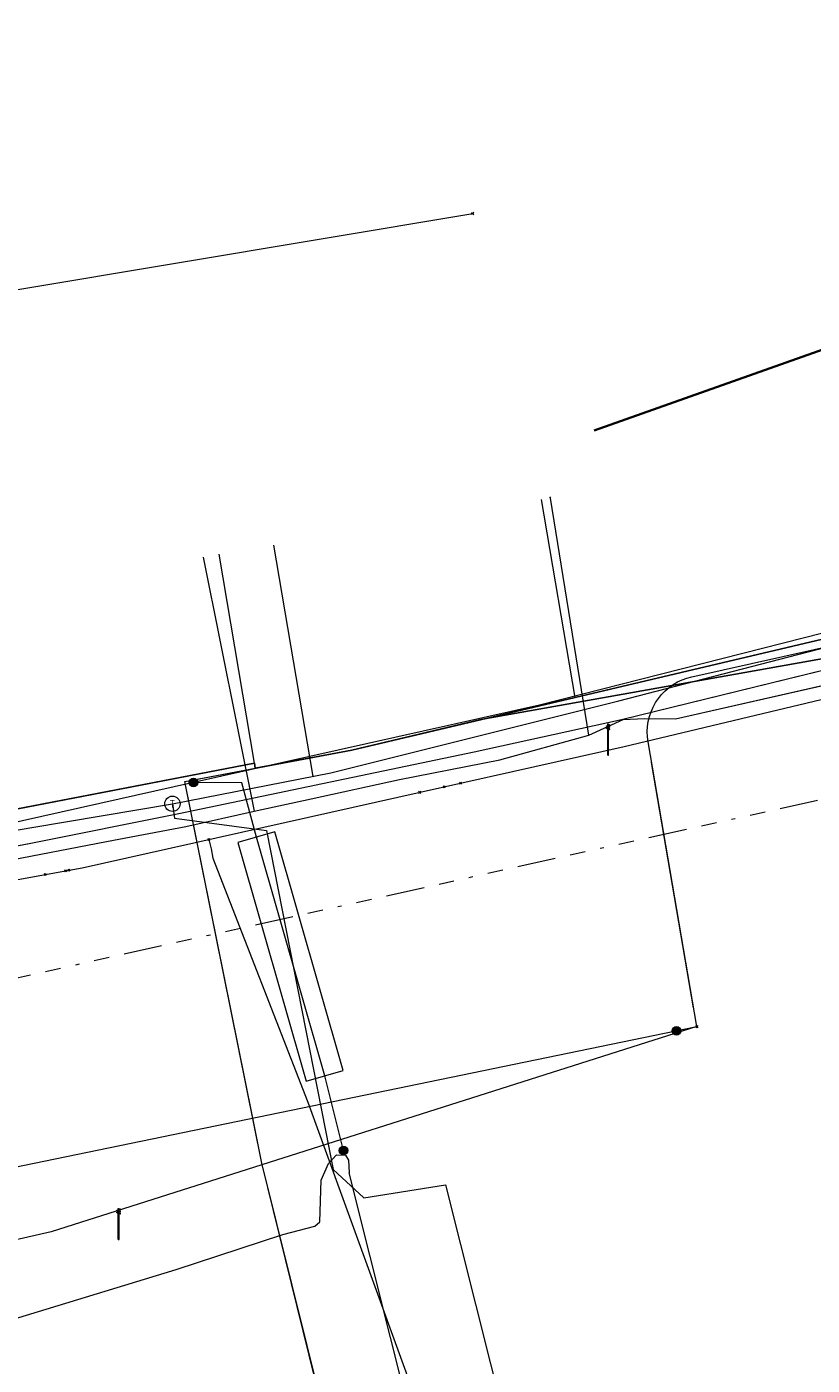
# Model space of a CAD drawing. Header units: metres. Extents: x 154975 to 155642, y 461260 to 461877.
# Tile 4 of 95: x 155127 to 155148, y 461344 to 461379. Entities that reach past the tile are written whole.
import ezdxf
from ezdxf.enums import TextEntityAlignment as Align
from ezdxf.lldxf.tags import DXFTag

# ---------------------------------------------------------------- set-up
doc = ezdxf.new("R2010")
doc.units = ezdxf.units.M
doc.linetypes.add('RI-OVERIG-SO', pattern=[17, 5, -2, 2, -2, 0, -2, 2, -2])
for name, color, linetype, lineweight, true_color in [('B-WE-KL-DATA-G', 3, 'KL-DATA-SO', 18, 0x00ff00), ('B-WE-KL-DATA_DUCT-G', 3, 'Continuous', 18, 0x00ff00), ('B-WE-KL-DATA_HULPSTUK-S', 3, 'Continuous', 18, 0x00ff00), ('B-WE-KL-DATA_KABELBED-G', 3, 'Continuous', 18, 0x00ff00), ('B-WE-KL-DATA_MANTELBUIS-G', 3, 'Continuous', 18, 0x00ff00), ('B-WE-KL-ET_LS-G', 1, 'KL-LS-SO', 18, 0xff0000), ('B-WE-KL-ET_LS-S', 1, 'Continuous', 18, 0xff0000), ('B-WE-KL-ET_LS_HULPSTUK-S', 1, 'Continuous', 18, 0xff0000), ('B-WE-KL-ET_LS_MANTELBUIS-G', 1, 'Continuous', 18, 0xff0000), ('B-WE-KL-ET_MS-G', 1, 'KL-MS-SO', 18, 0xff0000), ('B-WE-KL-GAS_LD-G', 30, 'KL-GAS_LD-SO', 18, 0xff7f00), ('B-WE-KL-GAS_LD_HULPSTUK-S', 30, 'Continuous', 18, 0xff7f00), ('B-WE-KL-GAS_LD_MANTELBUIS-G', 30, 'Continuous', 18, 0xff7f00), ('B-WE-KL-WATER-G', 5, 'KL-WATER-SO', 18, 0x0000ff), ('B-WE-KL-WATER_HULPSTUK-S', 5, 'Continuous', 18, 0x0000ff), ('B-WE-KL-WATER_MANTELBUIS-G', 5, 'Continuous', 18, 0x0000ff), ('B-WE-RI-VRIJVERVAL-G', 6, 'RI-OVERIG-SO', 18, 0xff00ff)]:
    doc.layers.add(name, color=color, linetype=linetype, lineweight=lineweight, true_color=true_color)
doc.layers.add('B-WE-OG-INFO-S', color=7, linetype='Continuous', lineweight=25)
doc.layers.add('V-WE-KL-WARMTENET-G', color=80, linetype='V-KL-WARMTENET-SO', lineweight=35)
doc.styles.add('NLCS-ISO', font='NLCS-ISO.ttf')
tags = doc.linetypes.add('KL-DATA-SO', pattern='A,4,-1,[101,NLCS.SHX,S=0.5,R=0,X=0,Y=0],-1,4,-1,["D",Standard,S=1,R=0,X=-0.25,Y=-0.5],-1.5', length=12.5).pattern_tags.tags
tags[18] = DXFTag(74, 10)
tags = doc.linetypes.add('KL-GAS_LD-SO', pattern='A,4,-1,[69,NLCS.SHX,S=0.5,R=0,X=0,Y=0],-1,4,-1,["L",Standard,S=1,R=0,X=0.25,Y=-0.5],-2', length=13).pattern_tags.tags
tags[18] = DXFTag(74, 10)
tags = doc.linetypes.add('KL-LS-SO', pattern='A,4,-1,[103,NLCS.SHX,S=0.75,R=0,X=0,Y=0],-1,4,-1,["L",Standard,S=1,R=0,X=0,Y=-0.5],-2', length=13).pattern_tags.tags
tags[18] = DXFTag(74, 10)
tags = doc.linetypes.add('KL-MS-SO', pattern='A,4,-1,[103,NLCS.SHX,S=0.75,R=0,X=0,Y=0],-1,4,-1,["M",Standard,S=1,R=0,X=0,Y=-0.5],-2', length=13).pattern_tags.tags
tags[18] = DXFTag(74, 10)
doc.linetypes.add('KL-WATER-SO', pattern='A,7,-0.5,[168,NLCS.SHX,S=0.75,R=0,X=0.75,Y=0],-2', length=9.5)
tags = doc.linetypes.add('V-KL-WARMTENET-SO', pattern='A,3.5,[24,NLCS.SHX,S=0.5,R=0,X=0,Y=0],3.5,-1.5,["WN",Standard,S=1,R=0,X=-0.3,Y=-0.5],-3', length=11.5).pattern_tags.tags
tags[14] = DXFTag(74, 10)

# ---------------------------------------------------------------- blocks, each defined once
blk = doc.blocks.new('SKL-WTB_HULP_T STUK-SO')
at = {"color": 0, "linetype": 'ByBlock', "lineweight": 18}
blk.add_circle((0, 0), 1, dxfattribs=at)
at = {"color": 0, "linetype": 'ByBlock', "lineweight": -2, "style": 'NLCS-ISO'}
blk.add_text('T', height=1, dxfattribs=at).set_placement((0, 0), align=Align.MIDDLE_CENTER)
at = {"color": 0, "linetype": 'ByBlock', "lineweight": 18, "style": 'NLCS-ISO', "flags": 1}
for tag, p in [('TYPE', (1.5, 0)), ('LABEL', (1.5, -1.5)), ('OMSCHRIJVING', (1.5, -3))]:
    blk.add_attdef(tag, p, '', height=1, dxfattribs=at)
blk = doc.blocks.new('SKL-WTB_HULP_MOF-SO')
at = {"linetype": 'ByBlock', "lineweight": 18}
h = blk.add_hatch(color=0, dxfattribs=at)
h.dxf.hatch_style = 1
h.paths.add_polyline_path([(-0.5625, 0, 1), (0.5625, 0, 1)])
at = {"color": 0, "linetype": 'ByBlock', "lineweight": 18}
blk.add_circle((0, 0), 0.5625, dxfattribs=at)
at = {"color": 0, "linetype": 'ByBlock', "lineweight": 18, "style": 'NLCS-ISO', "flags": 1}
for tag, p in [('TYPE', (1.5, 0)), ('LABEL', (1.5, -1.5)), ('OMSCHRIJVING', (1.5, -3))]:
    blk.add_attdef(tag, p, '', height=1, dxfattribs=at)
blk = doc.blocks.new('SKL-WTB_HULP_OVERIG-SO')
at = {"color": 0, "linetype": 'ByBlock', "lineweight": 18}
for points in [[(-0.14, 0.14), (0.14, -0.14)], [(0.14, 0.14), (-0.14, -0.14)]]:
    blk.add_lwpolyline(points, dxfattribs=at)
at = {"color": 0, "linetype": 'ByBlock', "lineweight": 18, "style": 'NLCS-ISO', "flags": 1}
for tag, p in [('TYPE', (1.5, 0)), ('LABEL', (1.5, -1.5)), ('OMSCHRIJVING', (1.5, -3))]:
    blk.add_attdef(tag, p, '', height=1, dxfattribs=at)
blk = doc.blocks.new('SKL-ET_LS_MAST-SO')
for p, q in [((-0.05, 2.07), (0.05, 2.07)), ((-0.05, -2), (0.05, -2))]:
    blk.add_line(p, q)
for points in [[(-0.18, 1.76), (-0.22, 1.76), (-0.22, 1.84), (-0.18, 1.84), (-0.18, 1.79)], [(-0.18, 1.79), (-0.05, 1.79)], [(-0.18, 1.76), (-0.05, 1.76)], [(-0.05, -2), (-0.05, 2.07)], [(0.05, -2), (0.05, 2.07)], [(0.18, 1.92), (0.05, 1.92)], [(0.18, 1.89), (0.05, 1.89)], [(0.18, 1.89), (0.22, 1.89), (0.22, 1.97), (0.18, 1.97), (0.18, 1.92)], [(-0.18, 1.49), (-0.22, 1.49), (-0.22, 1.57), (-0.18, 1.57), (-0.18, 1.52)], [(-0.18, 1.52), (-0.05, 1.52)], [(-0.18, 1.49), (-0.05, 1.49)], [(0.18, 1.66), (0.05, 1.66)], [(0.18, 1.63), (0.05, 1.63)], [(0.18, 1.39), (0.05, 1.39)], [(0.18, 1.36), (0.05, 1.36)], [(0.18, 1.63), (0.22, 1.63), (0.22, 1.71), (0.18, 1.71), (0.18, 1.66)], [(0.18, 1.36), (0.22, 1.36), (0.22, 1.44), (0.18, 1.44), (0.18, 1.39)]]:
    blk.add_lwpolyline(points)
blk = doc.blocks.new('SOG-INFO_OVERIG-SO')
at = {"color": 0, "linetype": 'ByBlock', "lineweight": 18}
for points in [[(-0.14, 0.14), (0.14, -0.14)], [(0.14, 0.14), (-0.14, -0.14)]]:
    blk.add_lwpolyline(points, dxfattribs=at)
at = {"color": 0, "linetype": 'ByBlock', "lineweight": 18, "style": 'NLCS-ISO', "flags": 1}
for tag, p in [('TYPE', (1.5, 0)), ('LABEL', (1.5, -1.5)), ('OMSCHRIJVING', (1.5, -3))]:
    blk.add_attdef(tag, p, '', height=1, dxfattribs=at)

msp = doc.modelspace()

# ---------------------------------------------------------------- linework, layer by layer
at = {"layer": 'B-WE-KL-DATA-G', "ltscale": 0.2, "flags": 128}
for points in [[(155077.299, 461350.494), (155079.422, 461350.703), (155080.141, 461350.712), (155081.124, 461350.793), (155084.299, 461351.148), (155085.855, 461351.318), (155086.463, 461351.416), (155087.113, 461351.64), (155087.759, 461351.794), (155088.906, 461351.93), (155089.354, 461351.943), (155089.798, 461351.903), (155090.432, 461351.842), (155091.087, 461351.872), (155093.732, 461352.262), (155095.27, 461352.42), (155097.062, 461352.621), (155099.428, 461352.965), (155102.076, 461353.334), (155104.165, 461353.599), (155106.143, 461353.907), (155107.285, 461354.114), (155109.663, 461354.454), (155111.757, 461354.763), (155114.393, 461355.2), (155115.143, 461355.347), (155117.364, 461355.737), (155119.63, 461356.124), (155121.344, 461356.417), (155123.131, 461356.758), (155124.378, 461357.009), (155125.473, 461357.205), (155126.867, 461357.501), (155129.562, 461358.021), (155131.631, 461358.409), (155133.414, 461358.808), (155134.896, 461359.129), (155137.198, 461359.631), (155139.811, 461360.148), (155142.126, 461360.792), (155143.024, 461361.197), (155143.581, 461361.224), (155144.386, 461361.215), (155149.162, 461362.302), (155150.087, 461362.5), (155150.763, 461362.696), (155151.504, 461362.897), (155152.329, 461363.087), (155153.261, 461363.321), (155154.318, 461363.649), (155156.183, 461364.165), (155156.592, 461364.43), (155156.737, 461364.661), (155156.827, 461364.85), (155157.066, 461365.521), (155157.353, 461366.261), (155157.991, 461368.09), (155158.2, 461368.721), (155158.212, 461368.904), (155158.171, 461369.054), (155158.085, 461369.241), (155157.329, 461370.737), (155157.25, 461370.948), (155157.242, 461371.153), (155157.295, 461371.36), (155157.412, 461371.489), (155157.624, 461371.632), (155157.846, 461371.739), (155165.429, 461375.924), (155165.668, 461375.976), (155165.779, 461375.989), (155165.985, 461375.92), (155166.159, 461375.849), (155166.294, 461375.741), (155166.333, 461375.689), (155166.493, 461375.479), (155166.524, 461375.416), (155166.676, 461375.113), (155167.191, 461374.216), (155167.477, 461373.657), (155167.988, 461372.654), (155168.088, 461372.5), (155168.256, 461372.115), (155168.529, 461371.732), (155168.899, 461371.385), (155169.377, 461371.061), (155170.031, 461370.724), (155170.557, 461370.432), (155171.07, 461370.239), (155171.704, 461369.913), (155172.142, 461369.646), (155172.521, 461369.517), (155172.991, 461369.41), (155173.58, 461369.437), (155174.887, 461369.667), (155177.363, 461370.458), (155180.516, 461371.296), (155183.105, 461372.215), (155186.464, 461373.407), (155189.821, 461374.423), (155192.467, 461375.316), (155195.342, 461376.317), (155197.807, 461377.233), (155200.261, 461378.039), (155203.81, 461379.334), (155207.335, 461380.772), (155210.593, 461381.992), (155213.003, 461382.914), (155216.033, 461384.118), (155219.147, 461385.329), (155222.007, 461386.524), (155223.171, 461387.01), (155224.706, 461387.625), (155225.988, 461388.189), (155227.532, 461388.878), (155229.025, 461389.528), (155231.173, 461390.428), (155232.566, 461391.057), (155234.777, 461392.059), (155237.275, 461393.177), (155238.667, 461393.775), (155240.282, 461394.571), (155241.519, 461395.145), (155242.993, 461395.849), (155244.536, 461396.438), (155245.553, 461396.984), (155246.424, 461397.458), (155247.382, 461397.908), (155248.494, 461398.412), (155249.242, 461398.742), (155249.676, 461399.007), (155250.025, 461399.253), (155250.295, 461399.578), (155250.525, 461399.938), (155250.655, 461400.255), (155250.789, 461401.058), (155250.869, 461401.768), (155250.833, 461402.162), (155250.563, 461402.77), (155250.084, 461403.611), (155250.067, 461403.907), (155250.055, 461404.347), (155250.09, 461404.668), (155250.163, 461404.998), (155250.375, 461405.659), (155250.571, 461406.021), (155250.805, 461406.376), (155257.17, 461410.222), (155257.179, 461410.227), (155257.374, 461410.305), (155257.479, 461410.347), (155257.694, 461410.387), (155257.846, 461410.337), (155258.111, 461410.122), (155258.748, 461408.862), (155259.583, 461407.284), (155259.851, 461406.925), (155259.989, 461406.868), (155262.931, 461406.402), (155263.623, 461406.373), (155264.111, 461406.413), (155264.449, 461406.469), (155264.703, 461406.562), (155267.418, 461408.026), (155268.332, 461408.519), (155269.506, 461409.253), (155270.527, 461409.973), (155272.346, 461410.93), (155272.983, 461411.035), (155281.219, 461415.417), (155293.964, 461422.154), (155294.771, 461422.635), (155295.408, 461422.969), (155297.342, 461423.781), (155315.616, 461441.643), (155316.168, 461442.229), (155316.788, 461442.962), (155318.823, 461445.219), (155319.312, 461445.822), (155319.759, 461446.874), (155320.092, 461447.72), (155328.53, 461453.285), (155329.854, 461454.154), (155331.103, 461454.973), (155339.441, 461460.443), (155342.244, 461462.273), (155348.831, 461466.574), (155352.793, 461469.161), (155354.84, 461470.497), (155355.253, 461471.029), (155355.875, 461471.384), (155356.217, 461471.447), (155357.036, 461471.919), (155357.907, 461472.497), (155358.802, 461473.153), (155360.043, 461473.889), (155360.356, 461474.137), (155377.248, 461485.345), (155377.918, 461485.583), (155379.28, 461486.518), (155382.893, 461488.852), (155384.062, 461489.608), (155389.008, 461492.859), (155390.947, 461494.133), (155395.289, 461496.956), (155401.557, 461501.032), (155407.89, 461505.131), (155411.335, 461507.361), (155411.978, 461507.611), (155413.571, 461507.893), (155415.493, 461509.037), (155420.374, 461512.245), (155420.894, 461512.152), (155422.035, 461512.234), (155444.268, 461525.577), (155445.232, 461526.491), (155445.706, 461526.599), (155445.981, 461526.593), (155446.257, 461526.526), (155446.554, 461526.25), (155447.427, 461525.175), (155448.143, 461524.306), (155448.642, 461523.723), (155449.157, 461523.176), (155449.993, 461522.165), (155451.486, 461520.595), (155453.151, 461518.983), (155454.722, 461517.176), (155456.23, 461515.366), (155457.167, 461514.121), (155459.015, 461511.794), (155461.257, 461509.022), (155463.601, 461506.061), (155467.359, 461501.311), (155470.788, 461497.058), (155472.954, 461494.336), (155475.237, 461491.496), (155475.817, 461490.737), (155476.388, 461489.969), (155478.46, 461487.381), (155479.767, 461485.663), (155480.829, 461484.229), (155481.745, 461483.106), (155482.438, 461482.226), (155483.637, 461480.658), (155485.017, 461478.923), (155486.494, 461477.039), (155487.641, 461475.708), (155488.531, 461474.658), (155490.117, 461472.938), (155491.707, 461471.195), (155492.655, 461470.196), (155493.796, 461468.999), (155495.445, 461467.211), (155497.385, 461465.175), (155498.14, 461464.383), (155499.592, 461462.844), (155500.434, 461461.959), (155501.395, 461460.881), (155502.248, 461459.895), (155503.013, 461458.939), (155503.66, 461458.16), (155504.526, 461457.115), (155507.303, 461453.581), (155508.173, 461452.516), (155508.263, 461452.066), (155508.476, 461451.799), (155509.283, 461450.547), (155544.6, 461394.515), (155544.828, 461394.114), (155545.038, 461393.969), (155545.284, 461393.955), (155545.459, 461394.044), (155545.735, 461394.232), (155545.876, 461394.488), (155545.953, 461394.939), (155546.152, 461395.278), (155546.256, 461395.473), (155546.452, 461395.733), (155546.652, 461395.966), (155547.621, 461396.554), (155584.621, 461415.895), (155585.682, 461416.057), (155586.933, 461416.23), (155587.777, 461416.426), (155588.337, 461416.564), (155589.201, 461416.779), (155589.879, 461416.913), (155590.547, 461416.885), (155591.192, 461416.844), (155591.636, 461416.816), (155591.994, 461416.794), (155592.421, 461416.848), (155592.813, 461416.939), (155593.07, 461417.002), (155594.641, 461417.812), (155595.924, 461418.432), (155596.074, 461418.377), (155596.277, 461418.198), (155596.475, 461417.918), (155596.638, 461417.611), (155600.008, 461411.858), (155600.311, 461411.8), (155600.608, 461411.857), (155600.983, 461411.992), (155602.369, 461412.782), (155604.026, 461413.744), (155604.827, 461414.171), (155606.114, 461414.954), (155608.155, 461416.099), (155614.895, 461419.934), (155621.706, 461423.799), (155622.876, 461424.385), (155625.881, 461426.142), (155631.474, 461429.345)], [(155196.296, 461495.081), (155196.73, 461495.33), (155197.269, 461494.391), (155202.548, 461486.423), (155234.601, 461430.344), (155243.897, 461413.542), (155248.127, 461406.413), (155249.564, 461403.085), (155249.666, 461402.442), (155249.65, 461401.79), (155249.517, 461401.152), (155249.271, 461400.549), (155248.92, 461400), (155248.475, 461399.524), (155235.94, 461393.69), (155221.815, 461387.337), (155211.339, 461383.087), (155207.719, 461381.688), (155207.284, 461381.505), (155206.964, 461381.397), (155200.666, 461378.963), (155184.729, 461373.678), (155184.667, 461373.838), (155181.162, 461372.65), (155178.217, 461371.519), (155176.178, 461370.843), (155174.597, 461370.661), (155173.271, 461370.772), (155171.724, 461371.158), (155170.177, 461371.656), (155169.349, 461372.209), (155168.375, 461373.31), (155167.499, 461374.823), (155157.538, 461370.803), (155158.183, 461369.45), (155158.336, 461368.896), (155158.39, 461368.323), (155158.344, 461367.749), (155158.199, 461367.192), (155157.959, 461366.669), (155157.631, 461366.196), (155157.227, 461365.787), (155156.757, 461365.454), (155155.873, 461365.099), (155135.952, 461360.402), (155133.441, 461359.928), (155133.419, 461360.058), (155115.129, 461356.532), (155115.134, 461356.5), (155091.163, 461353.038), (155078.469, 461351.785), (155076.901, 461351.688)], [(155143.551, 461291.176), (155144.569, 461287.204), (155149.143, 461288.377), (155139.068, 461327.677), (155138.686, 461329.038), (155133.614, 461349.639), (155131.604, 461359.581), (155135.952, 461360.402), (155155.873, 461365.099), (155156.757, 461365.454), (155157.227, 461365.787), (155157.631, 461366.196), (155157.959, 461366.669), (155158.199, 461367.192), (155158.344, 461367.749), (155158.39, 461368.323), (155158.336, 461368.896), (155158.183, 461369.45), (155157.538, 461370.803), (155167.499, 461374.823), (155168.375, 461373.31), (155169.349, 461372.209), (155170.177, 461371.656), (155171.724, 461371.158), (155173.271, 461370.772), (155174.597, 461370.661), (155176.178, 461370.843), (155178.217, 461371.519), (155181.162, 461372.65), (155184.667, 461373.838), (155184.729, 461373.678), (155200.666, 461378.963), (155206.964, 461381.397), (155207.284, 461381.505), (155207.719, 461381.688), (155211.339, 461383.087), (155221.815, 461387.337), (155235.94, 461393.69), (155245.357, 461398.073), (155245.249, 461398.306)], [(155076.901, 461351.688), (155078.469, 461351.785), (155091.163, 461353.038), (155115.134, 461356.5), (155115.129, 461356.532), (155133.419, 461360.058), (155133.441, 461359.928), (155135.952, 461360.402), (155155.873, 461365.099), (155156.757, 461365.454), (155157.227, 461365.787), (155157.631, 461366.196), (155157.959, 461366.669), (155158.199, 461367.192), (155158.344, 461367.749), (155158.39, 461368.323), (155158.336, 461368.896), (155158.183, 461369.45), (155157.538, 461370.803), (155167.499, 461374.823), (155168.375, 461373.31), (155169.349, 461372.209), (155170.177, 461371.656), (155171.724, 461371.158), (155173.271, 461370.772), (155174.597, 461370.661), (155176.178, 461370.843), (155178.217, 461371.519), (155181.162, 461372.65), (155184.667, 461373.838), (155184.729, 461373.678), (155200.666, 461378.963), (155206.964, 461381.397), (155207.284, 461381.505), (155207.719, 461381.688), (155211.339, 461383.087), (155221.815, 461387.337), (155231.938, 461391.89), (155241.921, 461396.095), (155244.089, 461395.749), (155244.317, 461395.866), (155248.193, 461388.667), (155246.95, 461386.756), (155249.699, 461381.649), (155249.237, 461379.13), (155253.967, 461370.288), (155253.776, 461370.187), (155257.664, 461363.193), (155257.74, 461363.234), (155257.856, 461363.016), (155257.784, 461362.977), (155260.281, 461358.483), (155263.542, 461352.388), (155271.703, 461336.63), (155276.155, 461328.348), (155259.827, 461320.149), (155260.03, 461319.745), (155240.639, 461309.508), (155219.161, 461298.934), (155219.194, 461298.87)], [(155077.299, 461350.494), (155079.422, 461350.703), (155080.141, 461350.712), (155081.124, 461350.793), (155084.299, 461351.148), (155085.855, 461351.318), (155086.463, 461351.416), (155087.113, 461351.64), (155087.759, 461351.794), (155088.906, 461351.93), (155089.354, 461351.943), (155089.798, 461351.903), (155090.432, 461351.842), (155091.087, 461351.872), (155093.732, 461352.262), (155095.27, 461352.42), (155097.062, 461352.621), (155099.428, 461352.965), (155102.076, 461353.334), (155104.165, 461353.599), (155106.143, 461353.907), (155107.285, 461354.114), (155109.663, 461354.454), (155111.757, 461354.763), (155114.393, 461355.2), (155115.143, 461355.347), (155117.364, 461355.737), (155119.63, 461356.124), (155121.344, 461356.417), (155123.131, 461356.758), (155124.378, 461357.009), (155125.473, 461357.205), (155126.867, 461357.501), (155129.562, 461358.021), (155131.631, 461358.409), (155133.414, 461358.808), (155134.896, 461359.129), (155137.198, 461359.631), (155139.811, 461360.148), (155142.126, 461360.792), (155143.024, 461361.197), (155143.581, 461361.224), (155144.386, 461361.215), (155149.162, 461362.302), (155150.087, 461362.5), (155150.763, 461362.696), (155151.504, 461362.897), (155152.329, 461363.087), (155153.261, 461363.321), (155154.318, 461363.649), (155156.183, 461364.165), (155156.42, 461364.308), (155156.592, 461364.43), (155156.737, 461364.661), (155156.827, 461364.85), (155157.066, 461365.521), (155157.353, 461366.261), (155157.991, 461368.09), (155158.2, 461368.721), (155158.212, 461368.904), (155158.171, 461369.054), (155158.085, 461369.241), (155157.329, 461370.737), (155157.25, 461370.948), (155157.242, 461371.153), (155157.295, 461371.36), (155157.412, 461371.489), (155157.624, 461371.632), (155157.846, 461371.739), (155165.429, 461375.924), (155165.668, 461375.976), (155165.779, 461375.989), (155165.985, 461375.92), (155166.159, 461375.849), (155166.294, 461375.741), (155166.333, 461375.689)], [(155158.951, 461371.066), (155158.869, 461370.857), (155158.844, 461370.561), (155158.875, 461370.265), (155159.079, 461369.36), (155159.112, 461368.73), (155159.06, 461368.1), (155158.925, 461367.484), (155158.709, 461366.89), (155158.366, 461366.251), (155157.929, 461365.672), (155157.408, 461365.167), (155156.817, 461364.747), (155156.167, 461364.421), (155142.981, 461361.189), (155139.142, 461360.349), (155131.446, 461358.739), (155127.59, 461357.971), (155123.73, 461357.228), (155118.626, 461356.283), (155113.515, 461355.382), (155108.396, 461354.523), (155094.258, 461352.38), (155086.528, 461351.323), (155079.018, 461350.443)], [(155076.901, 461351.688), (155078.469, 461351.785), (155091.163, 461353.038), (155115.134, 461356.5), (155115.129, 461356.532), (155133.419, 461360.058), (155133.441, 461359.928), (155135.952, 461360.402), (155141.768, 461361.773), (155140.894, 461366.926)], [(155076.901, 461351.688), (155078.469, 461351.785), (155091.163, 461353.038), (155115.134, 461356.5), (155115.129, 461356.532), (155133.419, 461360.058), (155133.441, 461359.928), (155135.952, 461360.402), (155141.768, 461361.773), (155140.894, 461366.926)], [(155076.901, 461351.688), (155078.469, 461351.785), (155091.163, 461353.038), (155115.134, 461356.5), (155115.129, 461356.532), (155133.419, 461360.058), (155133.441, 461359.928), (155135.952, 461360.402), (155141.768, 461361.773), (155140.894, 461366.926)], [(155133.414, 461358.808), (155134.896, 461359.129), (155137.198, 461359.631), (155139.811, 461360.148), (155142.126, 461360.792), (155141.13, 461366.961)], [(155141.1, 461367), (155141.13, 461366.961)], [(155076.901, 461351.688), (155078.469, 461351.785), (155091.163, 461353.038), (155115.134, 461356.5), (155115.129, 461356.532), (155133.419, 461360.058), (155132.5, 461365.5)], [(155076.901, 461351.688), (155078.469, 461351.785), (155091.163, 461353.038), (155115.134, 461356.5), (155115.129, 461356.532), (155133.419, 461360.058), (155132.5, 461365.5)], [(155076.901, 461351.688), (155078.469, 461351.785), (155091.163, 461353.038), (155115.134, 461356.5), (155115.129, 461356.532), (155133.419, 461360.058), (155132.5, 461365.5)], [(155132.084, 461365.429), (155133.414, 461358.808)], [(155124.378, 461357.009), (155125.473, 461357.205), (155126.867, 461357.501), (155129.562, 461358.021), (155131.631, 461358.409), (155133.414, 461358.808)]]:
    msp.add_lwpolyline(points, dxfattribs=at)
at = {"layer": 'B-WE-KL-DATA_DUCT-G', "ltscale": 0.2, "flags": 128}
for points in [[(155077.339, 461350.374), (155079.389, 461350.536), (155080.065, 461351.649), (155091.849, 461353.137), (155114.453, 461356.402), (155133.419, 461360.058), (155133.441, 461359.928), (155135.952, 461360.402), (155139.315, 461361.195), (155148.484, 461362.831), (155151.392, 461363.02), (155179.502, 461370.834), (155180.135, 461372.256), (155181.162, 461372.65), (155184.667, 461373.838), (155184.729, 461373.678), (155200.666, 461378.963), (155203.589, 461380.093), (155213.209, 461383.846), (155221.815, 461387.337), (155231.938, 461391.89), (155240.72, 461395.589)], [(155077.339, 461350.374), (155079.389, 461350.536), (155080.065, 461351.649), (155091.849, 461353.137), (155114.453, 461356.402), (155133.419, 461360.058), (155133.441, 461359.928), (155135.952, 461360.402), (155139.315, 461361.195), (155148.484, 461362.831), (155151.392, 461363.02), (155179.502, 461370.834)], [(155077.339, 461350.374), (155079.389, 461350.536), (155080.065, 461351.649), (155091.849, 461353.137), (155114.453, 461356.402), (155133.419, 461360.058), (155133.441, 461359.928), (155135.952, 461360.402), (155139.315, 461361.195), (155148.484, 461362.831), (155151.392, 461363.02), (155179.502, 461370.834)], [(155077.339, 461350.374), (155079.389, 461350.536), (155080.065, 461351.649), (155091.849, 461353.137), (155114.453, 461356.402), (155133.419, 461360.058), (155133.441, 461359.928), (155135.952, 461360.402), (155139.315, 461361.195), (155148.484, 461362.831), (155151.392, 461363.02), (155179.502, 461370.834)], [(155077.339, 461350.374), (155079.389, 461350.536), (155080.065, 461351.649), (155091.849, 461353.137), (155114.453, 461356.402), (155133.419, 461360.058), (155133.441, 461359.928), (155135.952, 461360.402), (155139.315, 461361.195), (155148.484, 461362.831), (155151.392, 461363.02), (155179.502, 461370.834)], [(155077.339, 461350.374), (155079.389, 461350.536), (155080.065, 461351.649), (155091.849, 461353.137), (155114.453, 461356.402), (155133.419, 461360.058), (155133.441, 461359.928), (155135.952, 461360.402), (155139.315, 461361.195), (155148.484, 461362.831), (155151.392, 461363.02), (155179.502, 461370.834)], [(155077.339, 461350.374), (155079.389, 461350.536), (155080.065, 461351.649), (155091.849, 461353.137), (155114.453, 461356.402), (155133.419, 461360.058), (155133.441, 461359.928), (155135.952, 461360.402), (155139.315, 461361.195), (155148.484, 461362.831), (155151.392, 461363.02), (155179.502, 461370.834)], [(155179.502, 461370.834), (155151.392, 461363.02), (155148.484, 461362.831), (155139.315, 461361.195), (155135.952, 461360.402), (155133.441, 461359.928), (155133.419, 461360.058), (155114.453, 461356.402), (155091.849, 461353.137), (155080.065, 461351.649), (155079.389, 461350.536), (155077.339, 461350.374)], [(155179.502, 461370.834), (155151.392, 461363.02), (155148.484, 461362.831), (155139.315, 461361.195), (155135.952, 461360.402), (155133.441, 461359.928), (155133.419, 461360.058), (155114.453, 461356.402), (155091.849, 461353.137), (155080.065, 461351.649), (155079.389, 461350.536), (155077.339, 461350.374)], [(155077.339, 461350.374), (155079.389, 461350.536), (155080.065, 461351.649), (155091.849, 461353.137), (155114.453, 461356.402), (155133.419, 461360.058), (155133.441, 461359.928), (155135.952, 461360.402), (155139.315, 461361.195), (155148.484, 461362.831), (155151.392, 461363.02), (155179.502, 461370.834)], [(155077.339, 461350.374), (155079.389, 461350.536), (155080.065, 461351.649), (155091.849, 461353.137), (155114.453, 461356.402), (155133.419, 461360.058), (155133.441, 461359.928), (155135.952, 461360.402), (155139.315, 461361.195), (155148.484, 461362.831), (155151.392, 461363.02), (155179.502, 461370.834)], [(155077.339, 461350.374), (155079.389, 461350.536), (155080.065, 461351.649), (155091.849, 461353.137), (155114.453, 461356.402), (155133.419, 461360.058), (155133.441, 461359.928), (155135.952, 461360.402), (155139.315, 461361.195), (155148.484, 461362.831), (155151.392, 461363.02), (155179.502, 461370.834)], [(155077.339, 461350.374), (155079.389, 461350.536), (155080.065, 461351.649), (155091.849, 461353.137), (155114.453, 461356.402), (155133.419, 461360.058), (155133.441, 461359.928), (155135.952, 461360.402), (155139.315, 461361.195), (155148.484, 461362.831), (155151.392, 461363.02), (155179.502, 461370.834)], [(155077.339, 461350.374), (155079.389, 461350.536), (155080.065, 461351.649), (155091.849, 461353.137), (155114.453, 461356.402), (155133.419, 461360.058), (155133.441, 461359.928), (155135.952, 461360.402), (155139.315, 461361.195), (155148.484, 461362.831), (155151.392, 461363.02), (155179.502, 461370.834)], [(155077.339, 461350.374), (155079.389, 461350.536), (155080.065, 461351.649), (155091.849, 461353.137), (155114.453, 461356.402), (155133.419, 461360.058), (155133.441, 461359.928), (155135.952, 461360.402), (155139.315, 461361.195), (155148.484, 461362.831), (155151.392, 461363.02), (155179.502, 461370.834)], [(155077.339, 461350.374), (155079.389, 461350.536), (155080.065, 461351.649), (155091.849, 461353.137), (155114.453, 461356.402), (155133.419, 461360.058), (155133.441, 461359.928), (155135.952, 461360.402), (155139.315, 461361.195), (155148.484, 461362.831), (155151.392, 461363.02), (155179.502, 461370.834)]]:
    msp.add_lwpolyline(points, dxfattribs=at)
at = {"layer": 'B-WE-KL-DATA_KABELBED-G', "ltscale": 0.2, "flags": 128}
for points in [[(155076.416, 461363.904), (155139.103, 461374.376)], [(155141.768, 461361.773), (155155.873, 461365.099), (155156.757, 461365.454), (155157.227, 461365.787), (155157.959, 461366.669), (155158.199, 461367.192), (155158.344, 461367.749), (155158.39, 461368.323), (155158.336, 461368.896), (155158.183, 461369.45), (155157.538, 461370.803), (155158.051, 461371.01)], [(155141.768, 461361.773), (155140.894, 461366.926)], [(155133.419, 461360.058), (155132.5, 461365.5)], [(155144.938, 461353.197), (155143.672, 461360.617), (155143.656, 461360.749), (155143.651, 461360.881), (155143.658, 461361.013), (155143.677, 461361.145), (155143.708, 461361.273), (155143.75, 461361.399), (155143.803, 461361.521), (155143.867, 461361.637), (155143.941, 461361.747), (155144.024, 461361.85), (155144.117, 461361.945), (155144.217, 461362.031), (155144.325, 461362.109), (155144.439, 461362.176), (155144.559, 461362.233), (155144.683, 461362.278), (155144.811, 461362.313), (155156.743, 461364.976)], [(155139.315, 461361.195), (155148.484, 461362.831)], [(155139.315, 461361.195), (155141.768, 461361.773)], [(155133.441, 461359.928), (155135.952, 461360.402), (155139.315, 461361.195)], [(155124.281, 461358.296), (155133.419, 461360.058)], [(155131.899, 461358.121), (155131.604, 461359.581), (155133.441, 461359.928)], [(155133.441, 461359.928), (155133.419, 461360.058)], [(155143.75, 461360.078), (155144.843, 461353.689)], [(155133.359, 461350.902), (155131.899, 461358.121)], [(155083.314, 461342.191), (155083.702, 461342.473), (155084.113, 461342.72), (155084.543, 461342.931), (155084.99, 461343.104), (155085.45, 461343.239), (155085.92, 461343.333), (155092.138, 461344.116), (155093.33, 461344.297), (155097.749, 461344.829), (155104.017, 461345.585), (155119.039, 461347.864), (155144.938, 461353.197)], [(155144.938, 461353.197), (155128.126, 461347.857), (155111.737, 461344.105)], [(155139.114, 461327.498), (155133.614, 461349.639), (155133.359, 461350.902)]]:
    msp.add_lwpolyline(points, dxfattribs=at)
at = {"layer": 'B-WE-KL-DATA_MANTELBUIS-G', "ltscale": 0.2, "flags": 128}
for points in [[(155143.75, 461360.078), (155144.843, 461353.689)], [(155133.359, 461350.902), (155131.899, 461358.121)]]:
    msp.add_lwpolyline(points, dxfattribs=at)
at = {"layer": 'B-WE-KL-ET_LS-G', "ltscale": 0.2, "flags": 128}
for points in [[(155156.146, 461365.457), (155140.842, 461361.573), (155131.829, 461359.555)], [(155131.829, 461359.555), (155125.432, 461358.122), (155119.552, 461356.979), (155109.64, 461355.061), (155094.351, 461352.537), (155078.505, 461350.379)], [(155135.736, 461349.974), (155135.25, 461351.914), (155133.468, 461358.133), (155133.089, 461359.552), (155131.829, 461359.555)], [(155082.302, 461326.464), (155094.605, 461329.607), (155092.016, 461339.706), (155107.858, 461341.791), (155117.175, 461343.159), (155123.889, 461344.589), (155131.376, 461346.868), (155134.156, 461347.781), (155134.989, 461347.997), (155135.125, 461348.11), (155135.152, 461349.199), (155135.348, 461349.632), (155135.558, 461349.862), (155135.79, 461349.846), (155135.866, 461349.717), (155135.882, 461349.393)], [(155122.461, 461330.586), (155122.062, 461332.136), (155139.116, 461336.526), (155135.882, 461349.393)]]:
    msp.add_lwpolyline(points, dxfattribs=at)
at = {"layer": 'B-WE-KL-ET_LS_MANTELBUIS-G', "ltscale": 0.2, "flags": 128}
msp.add_lwpolyline([(155134.769, 461351.776), (155135.731, 461352.052), (155133.949, 461358.272), (155132.987, 461357.996), (155134.769, 461351.776)], dxfattribs=at)
at = {"layer": 'B-WE-KL-ET_MS-G', "ltscale": 0.2, "flags": 128}
msp.add_lwpolyline([(155418.972, 461512.613), (155412.045, 461507.474), (155408.899, 461506.302), (155370.732, 461481.328), (155317.736, 461446.614), (155301.594, 461436.457), (155303.395, 461433.076), (155303.63, 461432.571), (155303.924, 461431.496), (155303.98, 461430.941), (155303.973, 461430.383), (155303.801, 461429.378), (155303.428, 461428.429), (155303.172, 461427.988), (155302.838, 461427.534), (155302.456, 461427.121), (155302.03, 461426.754), (155301.068, 461426.173), (155265.795, 461407.386), (155264.508, 461406.831), (155263.831, 461406.644), (155263.14, 461406.52), (155262.44, 461406.46), (155261.856, 461406.459), (155260.695, 461406.59), (155259.568, 461406.897), (155259.156, 461407.041), (155258.937, 461407.052), (155258.721, 461407.021), (155252.392, 461404.513), (155252.217, 461404.369), (155252.071, 461404.193), (155251.961, 461403.993), (155251.89, 461403.776), (155251.861, 461403.549), (155251.871, 461403.034), (155251.742, 461402.015), (155251.604, 461401.519), (155251.419, 461401.04), (155251.111, 461400.506), (155250.327, 461399.557), (155249.86, 461399.154), (155249.351, 461398.806), (155242.245, 461395.256), (155232.635, 461391.099), (155222.96, 461387.097), (155218.099, 461385.154), (155214.327, 461383.677), (155210.545, 461382.223), (155206.755, 461380.793), (155199.148, 461378.003), (155194.62, 461376.392), (155190.081, 461374.815), (155180.967, 461371.761), (155176.394, 461370.284), (155175.637, 461370.108), (155174.866, 461369.997), (155174.089, 461369.952), (155173.311, 461369.974), (155172.538, 461370.063), (155170.92, 461370.474), (155170.147, 461370.79), (155169.405, 461371.176), (155168.703, 461371.628), (155168.109, 461372.087), (155167.046, 461373.146), (155166.172, 461374.366), (155166.082, 461374.523), (155165.965, 461374.661), (155165.823, 461374.774), (155165.489, 461374.91), (155165.309, 461374.928), (155165.129, 461374.911), (155164.955, 461374.861), (155159.493, 461371.839), (155159.268, 461371.643), (155159.086, 461371.409), (155158.869, 461370.857), (155158.844, 461370.561), (155158.875, 461370.265), (155159.079, 461369.36), (155159.112, 461368.73), (155159.06, 461368.1), (155158.925, 461367.484), (155158.709, 461366.89), (155158.366, 461366.251), (155157.929, 461365.672), (155157.408, 461365.167), (155156.817, 461364.747), (155156.167, 461364.421), (155142.981, 461361.189), (155139.142, 461360.349), (155131.446, 461358.739), (155127.59, 461357.971), (155123.73, 461357.228), (155118.626, 461356.283), (155113.515, 461355.382), (155108.396, 461354.523), (155094.258, 461352.38), (155086.528, 461351.323), (155078.703, 461350.406), (155078.498, 461350.397)], dxfattribs=at)
at = {"layer": 'B-WE-KL-GAS_LD-G', "ltscale": 0.2, "flags": 128}
for points in [[(155133.918, 461365.74), (155134.943, 461359.715)], [(155131.282, 461359.002), (155135.41, 461359.806), (155142.907, 461361.685), (155156.968, 461365.323)], [(155077.133, 461350.99), (155078.586, 461351.095), (155089.99, 461352.62), (155099.413, 461353.507), (155106.884, 461354.674), (155109.153, 461355.077), (155116.233, 461356.356), (155125.586, 461358.033), (155127.621, 461358.384), (155131.282, 461359.002)], [(155131.282, 461359.002), (155131.338, 461358.626), (155133.734, 461358.303), (155135.472, 461349.472), (155136.263, 461348.74), (155138.397, 461349.079), (155141.514, 461336.677), (155136.47, 461335.41), (155146.856, 461293.456)]]:
    msp.add_lwpolyline(points, dxfattribs=at)
at = {"layer": 'B-WE-KL-GAS_LD_MANTELBUIS-G', "ltscale": 0.2, "flags": 128}
msp.add_lwpolyline([(155133.731, 461358.303), (155135.472, 461349.472)], dxfattribs=at)
at = {"layer": 'B-WE-KL-WATER-G', "ltscale": 0.2, "flags": 128}
for points in [[(155077.386, 461350.231), (155078.72, 461350.306), (155092.412, 461351.675), (155103.433, 461352.986), (155114.156, 461354.654), (155128.929, 461357.334), (155143.048, 461360.491), (155155.022, 461363.351)], [(155132.232, 461358.073), (155132.287, 461357.829), (155132.335, 461357.583), (155134.807, 461351.23), (155140.296, 461336.135), (155122.628, 461331.767), (155122.966, 461330.403)]]:
    msp.add_lwpolyline(points, dxfattribs=at)
at = {"layer": 'B-WE-KL-WATER_MANTELBUIS-G', "ltscale": 0.2, "flags": 128}
msp.add_lwpolyline([(155132.335, 461357.583), (155134.807, 461351.23)], dxfattribs=at)
at = {"layer": 'B-WE-RI-VRIJVERVAL-G', "ltscale": 0.2, "flags": 128}
msp.add_lwpolyline([(155165.17, 461362.88), (155117.48, 461352.3)], dxfattribs=at)
at = {"layer": 'V-WE-KL-WARMTENET-G', "ltscale": 0.2, "flags": 128}
msp.add_lwpolyline([(155142.269, 461368.723), (155171.857, 461379.203), (155174.224, 461373.814), (155176.893, 461374.88)], dxfattribs=at)

# ---------------------------------------------------------------- block references
at = {"layer": 'B-WE-KL-DATA_HULPSTUK-S', "xscale": 0.2, "yscale": 0.2, "zscale": 0.2}
for name, p in [('SKL-WTB_HULP_OVERIG-SO', (155139.103, 461374.376)), ('SKL-WTB_HULP_MOF-SO', (155144.408, 461353.088)), ('SKL-WTB_HULP_OVERIG-SO', (155144.938, 461353.197)), ('SKL-WTB_HULP_OVERIG-SO', (155144.938, 461353.197)), ('SKL-WTB_HULP_OVERIG-SO', (155144.938, 461353.197))]:
    msp.add_blockref(name, p, dxfattribs=at)
at = {"layer": 'B-WE-KL-ET_LS-S', "xscale": 0.2, "yscale": 0.2, "zscale": 0.2}
for p in [(155142.631, 461360.669), (155129.882, 461348.05)]:
    msp.add_blockref('SKL-ET_LS_MAST-SO', p, dxfattribs=at)
at = {"layer": 'B-WE-KL-ET_LS_HULPSTUK-S', "xscale": 0.2, "yscale": 0.2, "zscale": 0.2}
for p in [(155131.829, 461359.555), (155135.736, 461349.974)]:
    msp.add_blockref('SKL-WTB_HULP_MOF-SO', p, dxfattribs=at)
at = {"layer": 'B-WE-KL-GAS_LD_HULPSTUK-S', "xscale": 0.2, "yscale": 0.2, "zscale": 0.2}
msp.add_blockref('SKL-WTB_HULP_T STUK-SO', (155131.282, 461359.002), dxfattribs=at)
at = {"layer": 'B-WE-KL-WATER_HULPSTUK-S', "xscale": 0.2, "yscale": 0.2, "zscale": 0.2}
for p in [(155138.786, 461359.538), (155137.722, 461359.3), (155138.361, 461359.443), (155132.232, 461358.073), (155127.966, 461357.159), (155128.495, 461357.255), (155128.583, 461357.271)]:
    msp.add_blockref('SKL-WTB_HULP_OVERIG-SO', p, dxfattribs=at)
at = {"layer": 'B-WE-OG-INFO-S', "xscale": 0.2, "yscale": 0.2, "zscale": 0.2}
msp.add_blockref('SOG-INFO_OVERIG-SO', (155132.232, 461358.073), dxfattribs=at)

doc.saveas('drawing.dxf')
